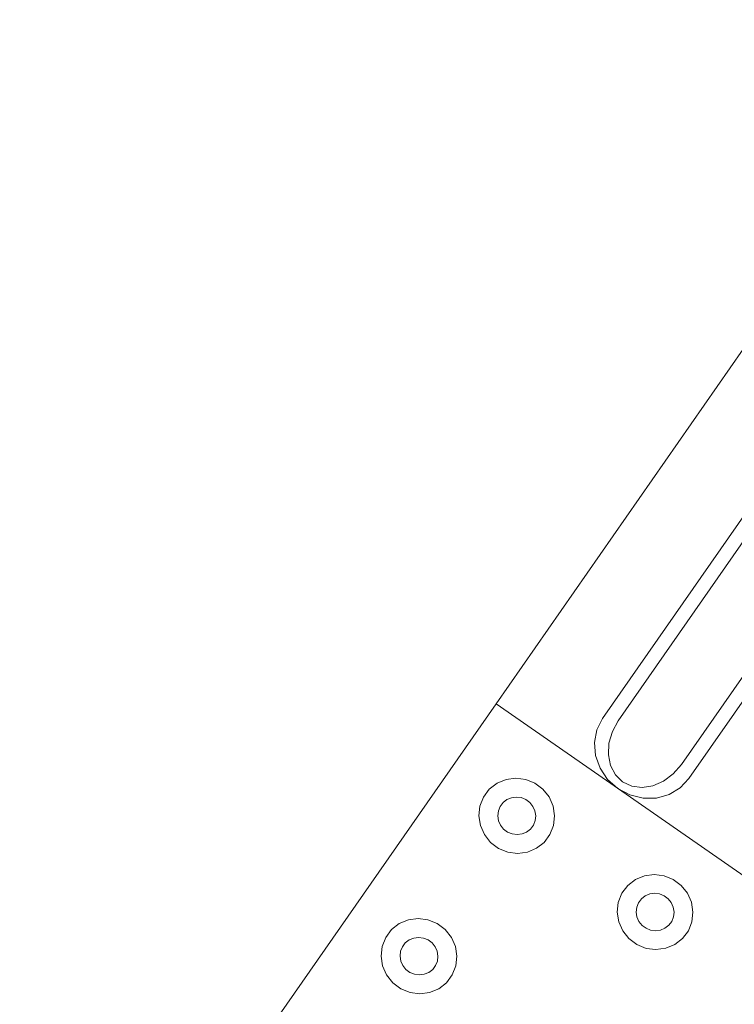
# Model space of a CAD drawing. Extents: x 5066 to 9756, y -2696 to -1109.
# Tile 139 of 208: x 9401.723 to 9402.151, y -2587.441 to -2586.85. Entities that reach past the tile are written whole.
import ezdxf

# ---------------------------------------------------------------- set-up
doc = ezdxf.new("R2010")
doc.units = 0
doc.header["$MEASUREMENT"] = 0
doc.layers.add('IFC-Elemento construtivo genérico-Contorno', color=253, linetype='CONTINUOUS', lineweight=5)

msp = doc.modelspace()

# ---------------------------------------------------------------- linework, layer by layer
at = {"layer": 'IFC-Elemento construtivo genérico-Contorno', "color": 8, "lineweight": 5}
for p, q in [((9402.00823, -2587.26039), (9402.29386, -2586.85)), ((9402.0721, -2587.26932), (9402.3278, -2586.90192)), ((9402.08155, -2587.27053), (9402.33214, -2586.91049)), ((9402.11937, -2587.29683), (9402.36995, -2586.93678)), ((9402.12378, -2587.3053), (9402.37948, -2586.93791)), ((9401.72261, -2587.67078), (9402.00823, -2587.26039)), ((9402.00823, -2587.26039), (9402.34749, -2587.49651)), ((9402.06866, -2587.27612), (9402.0721, -2587.26932)), ((9402.078, -2587.27705), (9402.08155, -2587.27053)), ((9402.06722, -2587.28369), (9402.06866, -2587.27612)), ((9402.07593, -2587.28402), (9402.078, -2587.27705)), ((9402.06722, -2587.28369), (9402.06788, -2587.2915)), ((9402.07558, -2587.29096), (9402.07593, -2587.28402)), ((9402.06788, -2587.2915), (9402.07058, -2587.29903)), ((9402.07558, -2587.29096), (9402.07687, -2587.29741)), ((9402.07058, -2587.29903), (9402.07515, -2587.30576)), ((9402.07687, -2587.29741), (9402.0798, -2587.30293)), ((9402.11448, -2587.30245), (9402.11937, -2587.29683)), ((9402.00886, -2587.30809), (9402.01429, -2587.30583)), ((9402.01429, -2587.30583), (9402.02015, -2587.30506)), ((9402.02015, -2587.30506), (9402.02605, -2587.30582)), ((9402.02605, -2587.30582), (9402.03155, -2587.30806)), ((9402.07515, -2587.30576), (9402.08128, -2587.31123)), ((9402.0798, -2587.30293), (9402.08413, -2587.30713)), ((9402.08413, -2587.30713), (9402.0896, -2587.30973)), ((9402.1023, -2587.30956), (9402.10866, -2587.30679)), ((9402.10866, -2587.30679), (9402.11448, -2587.30245)), ((9402.11859, -2587.31088), (9402.12378, -2587.3053)), ((9402.00073, -2587.31634), (9402.00421, -2587.31167)), ((9402.00421, -2587.31167), (9402.00886, -2587.30809)), ((9402.03155, -2587.30806), (9402.03636, -2587.31164)), ((9402.03636, -2587.31164), (9402.04007, -2587.31631)), ((9402.08128, -2587.31123), (9402.08855, -2587.31508)), ((9402.0896, -2587.30973), (9402.09577, -2587.31056)), ((9402.09577, -2587.31056), (9402.1023, -2587.30956)), ((9402.11198, -2587.31485), (9402.11859, -2587.31088)), ((9401.99859, -2587.32178), (9402.00073, -2587.31634)), ((9402.01245, -2587.31964), (9402.01476, -2587.31784)), ((9402.01476, -2587.31784), (9402.01745, -2587.31672)), ((9402.01745, -2587.31672), (9402.02038, -2587.31633)), ((9402.02038, -2587.31633), (9402.02335, -2587.31671)), ((9402.02335, -2587.31671), (9402.02613, -2587.31783)), ((9402.02613, -2587.31783), (9402.02851, -2587.31962)), ((9402.04007, -2587.31631), (9402.04245, -2587.32174)), ((9402.08855, -2587.31508), (9402.09644, -2587.31702)), ((9402.09644, -2587.31702), (9402.10445, -2587.31695)), ((9402.10445, -2587.31695), (9402.11198, -2587.31485)), ((9401.99796, -2587.32762), (9401.99859, -2587.32178)), ((9402.00929, -2587.32761), (9402.00964, -2587.32469)), ((9402.00964, -2587.32469), (9402.0107, -2587.32197)), ((9402.0107, -2587.32197), (9402.01245, -2587.31964)), ((9402.02851, -2587.31962), (9402.03038, -2587.32195)), ((9402.03038, -2587.32195), (9402.03155, -2587.32467)), ((9402.03155, -2587.32467), (9402.03202, -2587.32758)), ((9402.04245, -2587.32174), (9402.04339, -2587.32758)), ((9401.99796, -2587.32762), (9401.99886, -2587.33345)), ((9402.00929, -2587.32761), (9402.00976, -2587.33052)), ((9402.00976, -2587.33052), (9402.01097, -2587.33324)), ((9402.03062, -2587.33322), (9402.03171, -2587.3305)), ((9402.03171, -2587.3305), (9402.03202, -2587.32758)), ((9402.04273, -2587.33341), (9402.04339, -2587.32758)), ((9401.99886, -2587.33345), (9402.00124, -2587.33888)), ((9402.01097, -2587.33324), (9402.0128, -2587.33557)), ((9402.0128, -2587.33557), (9402.01519, -2587.33736)), ((9402.02655, -2587.33735), (9402.02886, -2587.33556)), ((9402.02886, -2587.33556), (9402.03062, -2587.33322)), ((9402.04058, -2587.33885), (9402.04273, -2587.33341)), ((9402.00124, -2587.33888), (9402.00495, -2587.34355)), ((9402.01519, -2587.33736), (9402.01796, -2587.33848)), ((9402.01796, -2587.33848), (9402.02093, -2587.33886)), ((9402.02093, -2587.33886), (9402.02386, -2587.33848)), ((9402.02386, -2587.33848), (9402.02655, -2587.33735)), ((9402.0371, -2587.34352), (9402.04058, -2587.33885)), ((9402.00495, -2587.34355), (9402.00976, -2587.34713)), ((9402.00976, -2587.34713), (9402.01527, -2587.34937)), ((9402.02702, -2587.34936), (9402.03245, -2587.34711)), ((9402.03245, -2587.34711), (9402.0371, -2587.34352)), ((9402.01527, -2587.34937), (9402.02116, -2587.35014)), ((9402.02116, -2587.35014), (9402.02702, -2587.34936)), ((9402.08718, -2587.36941), (9402.09183, -2587.36583)), ((9402.09183, -2587.36583), (9402.09726, -2587.36357)), ((9402.09726, -2587.36357), (9402.10312, -2587.36279)), ((9402.10312, -2587.36279), (9402.10902, -2587.36356)), ((9402.10902, -2587.36356), (9402.11452, -2587.3658)), ((9402.11452, -2587.3658), (9402.11933, -2587.36938)), ((9402.0837, -2587.37408), (9402.08718, -2587.36941)), ((9402.11933, -2587.36938), (9402.12304, -2587.37404)), ((9402.08155, -2587.37952), (9402.0837, -2587.37408)), ((9402.09366, -2587.37971), (9402.09542, -2587.37737)), ((9402.09542, -2587.37737), (9402.09773, -2587.37558)), ((9402.09773, -2587.37558), (9402.10042, -2587.37446)), ((9402.10042, -2587.37446), (9402.10335, -2587.37406)), ((9402.10335, -2587.37406), (9402.10632, -2587.37445)), ((9402.10632, -2587.37445), (9402.10909, -2587.37557)), ((9402.10909, -2587.37557), (9402.11148, -2587.37736)), ((9402.11148, -2587.37736), (9402.11331, -2587.37969)), ((9402.12304, -2587.37404), (9402.12542, -2587.37948)), ((9402.08089, -2587.38536), (9402.08155, -2587.37952)), ((9402.09226, -2587.38535), (9402.09257, -2587.38243)), ((9402.09257, -2587.38243), (9402.09366, -2587.37971)), ((9402.11331, -2587.37969), (9402.11452, -2587.38241)), ((9402.11452, -2587.38241), (9402.11499, -2587.38532)), ((9402.12542, -2587.37948), (9402.12632, -2587.38531)), ((9401.95023, -2587.3923), (9401.95566, -2587.39005)), ((9401.95566, -2587.39005), (9401.96152, -2587.38927)), ((9401.96152, -2587.38927), (9401.96741, -2587.39004)), ((9401.96741, -2587.39004), (9401.97296, -2587.39228)), ((9402.08089, -2587.38536), (9402.08183, -2587.39119)), ((9402.09226, -2587.38535), (9402.09273, -2587.38826)), ((9402.09273, -2587.38826), (9402.0939, -2587.39098)), ((9402.11359, -2587.39096), (9402.11464, -2587.38824)), ((9402.11464, -2587.38824), (9402.11499, -2587.38532)), ((9402.1257, -2587.39115), (9402.12632, -2587.38531)), ((9401.9421, -2587.40056), (9401.94562, -2587.39589)), ((9401.94562, -2587.39589), (9401.95023, -2587.3923)), ((9401.97296, -2587.39228), (9401.97773, -2587.39586)), ((9401.97773, -2587.39586), (9401.98148, -2587.40052)), ((9402.08183, -2587.39119), (9402.08421, -2587.39662)), ((9402.0939, -2587.39098), (9402.09577, -2587.39331)), ((9402.09577, -2587.39331), (9402.09816, -2587.3951)), ((9402.09816, -2587.3951), (9402.10093, -2587.39622)), ((9402.10683, -2587.39622), (9402.10952, -2587.39509)), ((9402.10952, -2587.39509), (9402.11183, -2587.3933)), ((9402.11183, -2587.3933), (9402.11359, -2587.39096)), ((9402.12355, -2587.39659), (9402.1257, -2587.39115)), ((9401.93995, -2587.406), (9401.9421, -2587.40056)), ((9401.95613, -2587.40206), (9401.95886, -2587.40093)), ((9401.95886, -2587.40093), (9401.96179, -2587.40054)), ((9401.96179, -2587.40054), (9401.96472, -2587.40092)), ((9401.96472, -2587.40092), (9401.96749, -2587.40205)), ((9401.98148, -2587.40052), (9401.98386, -2587.40596)), ((9402.08421, -2587.39662), (9402.08792, -2587.40129)), ((9402.08792, -2587.40129), (9402.09273, -2587.40487)), ((9402.10093, -2587.39622), (9402.1039, -2587.3966)), ((9402.1039, -2587.3966), (9402.10683, -2587.39622)), ((9402.11542, -2587.40485), (9402.12007, -2587.40126)), ((9402.12007, -2587.40126), (9402.12355, -2587.39659)), ((9401.93933, -2587.41183), (9401.93995, -2587.406)), ((9401.95101, -2587.4089), (9401.95206, -2587.40619)), ((9401.95206, -2587.40619), (9401.95382, -2587.40385)), ((9401.95382, -2587.40385), (9401.95613, -2587.40206)), ((9401.96749, -2587.40205), (9401.96991, -2587.40383)), ((9401.96991, -2587.40383), (9401.97175, -2587.40617)), ((9401.97175, -2587.40617), (9401.97296, -2587.40888)), ((9401.98386, -2587.40596), (9401.98476, -2587.41179)), ((9402.09273, -2587.40487), (9402.09823, -2587.40711)), ((9402.09823, -2587.40711), (9402.10413, -2587.40788)), ((9402.10413, -2587.40788), (9402.10999, -2587.4071)), ((9402.10999, -2587.4071), (9402.11542, -2587.40485)), ((9401.93933, -2587.41183), (9401.94023, -2587.41767)), ((9401.9507, -2587.41182), (9401.95101, -2587.4089)), ((9401.9507, -2587.41182), (9401.95113, -2587.41474)), ((9401.97296, -2587.40888), (9401.97339, -2587.4118)), ((9401.97308, -2587.41472), (9401.97339, -2587.4118)), ((9401.98413, -2587.41762), (9401.98476, -2587.41179)), ((9401.94023, -2587.41767), (9401.94265, -2587.4231)), ((9401.95113, -2587.41474), (9401.95234, -2587.41746)), ((9401.95234, -2587.41746), (9401.95421, -2587.41979)), ((9401.97027, -2587.41977), (9401.97202, -2587.41744)), ((9401.97202, -2587.41744), (9401.97308, -2587.41472)), ((9401.98198, -2587.42306), (9401.98413, -2587.41762)), ((9401.94265, -2587.4231), (9401.94636, -2587.42777)), ((9401.95421, -2587.41979), (9401.95659, -2587.42158)), ((9401.95659, -2587.42158), (9401.95937, -2587.4227)), ((9401.95937, -2587.4227), (9401.9623, -2587.42308)), ((9401.9623, -2587.42308), (9401.96523, -2587.4227)), ((9401.96523, -2587.4227), (9401.96796, -2587.42156)), ((9401.96796, -2587.42156), (9401.97027, -2587.41977)), ((9401.97847, -2587.42774), (9401.98198, -2587.42306)), ((9401.94636, -2587.42777), (9401.95113, -2587.43134)), ((9401.95113, -2587.43134), (9401.95667, -2587.43359)), ((9401.96843, -2587.43358), (9401.97386, -2587.43132)), ((9401.97386, -2587.43132), (9401.97847, -2587.42774)), ((9401.95667, -2587.43359), (9401.96257, -2587.43435)), ((9401.96257, -2587.43435), (9401.96843, -2587.43358))]:
    msp.add_line(p, q, dxfattribs=at)

doc.saveas('drawing.dxf')
